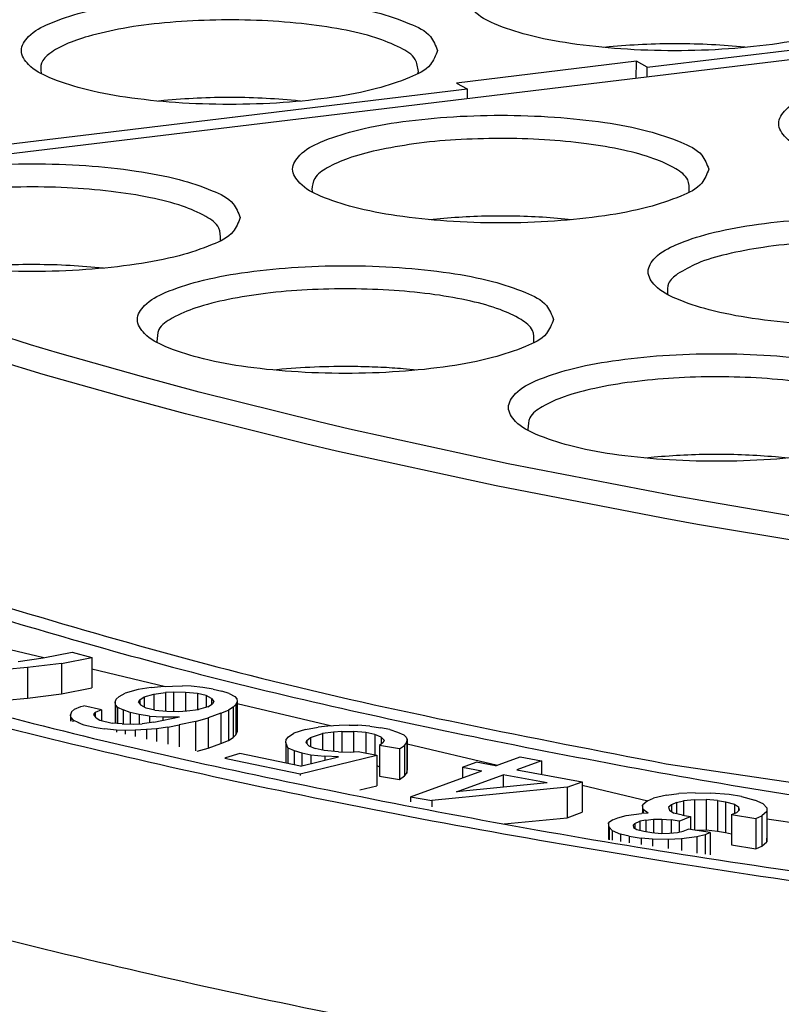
# Model space of a CAD drawing. Header units: inches. Extents: x -399 to 442, y -299 to 295.
# Tile 110 of 138: x 209 to 219, y 202 to 215. Entities that reach past the tile are written whole.
import ezdxf

# ---------------------------------------------------------------- set-up
doc = ezdxf.new("R2010")
doc.units = ezdxf.units.IN

# ---------------------------------------------------------------- blocks, each defined once
blk = doc.blocks.new('N2390-20301_5__388', base_point=(242.726, 257.967))
at = {"color": 7, "linetype": 'Continuous'}
for p, q in [((271.329, 267.934), (277.09, 268.629)), ((270.724, 268.257), (270.638, 268.248)), ((272.894, 268.248), (272.877, 268.25)), ((271.16, 268.028), (268.305, 267.683)), ((271.157, 267.756), (271.16, 268.028)), ((271.329, 267.934), (271.16, 268.028)), ((271.327, 267.777), (271.329, 267.934)), ((261.717, 267.839), (261.718, 267.837)), ((267.69, 267.836), (267.7, 267.867)), ((268.305, 267.683), (268.474, 267.589)), ((253.208, 265.747), (268.474, 267.589)), ((268.474, 267.589), (268.477, 267.433)), ((263.663, 267.405), (263.577, 267.396)), ((265.833, 267.396), (265.816, 267.398))]:
    blk.add_line(p, q, dxfattribs=at)
for points, knots in [([(273.08, 274.622), (272.847, 274.296), (272.408, 273.682), (272.317, 272.511), (272.825, 271.408), (273.828, 270.399), (275.283, 269.437), (276.449, 268.916), (277.09, 268.629)], [0, 0, 0, 0, 1.185937, 2.227289, 3.345769, 4.722484, 6.447444, 8.55008, 8.55008, 8.55008, 8.55008]), ([(275.066, 269.05), (275.035, 269.13), (274.955, 269.333), (274.567, 269.509), (274.06, 269.68), (273.381, 269.805), (272.603, 269.886), (271.765, 269.914), (270.929, 269.886), (270.148, 269.805), (269.475, 269.68), (268.953, 269.509), (268.599, 269.333), (268.414, 269.05), (268.599, 268.768), (268.953, 268.592), (269.475, 268.421), (270.148, 268.296), (270.929, 268.214), (271.765, 268.187), (272.603, 268.214), (273.381, 268.296), (274.06, 268.421), (274.567, 268.592), (274.955, 268.768), (275.035, 268.971), (275.066, 269.05)], [0, 0, 0, 0, 0.248013, 0.63675, 1.190211, 1.887011, 2.687469, 3.542067, 4.396665, 5.197123, 5.893923, 6.447384, 6.83612, 7.084134, 7.332147, 7.720883, 8.274345, 8.971144, 9.771602, 10.626201, 11.480799, 12.281257, 12.978057, 13.531518, 13.920254, 14.168267, 14.168267, 14.168267, 14.168267]), ([(268.005, 268.198), (267.974, 268.277), (267.894, 268.481), (267.506, 268.656), (266.999, 268.828), (266.32, 268.953), (265.542, 269.034), (264.704, 269.062), (263.868, 269.034), (263.087, 268.953), (262.414, 268.828), (261.892, 268.656), (261.538, 268.481), (261.353, 268.198), (261.538, 267.916), (261.892, 267.74), (262.414, 267.569), (263.087, 267.444), (263.868, 267.362), (264.704, 267.335), (265.542, 267.362), (266.32, 267.444), (266.999, 267.569), (267.506, 267.74), (267.894, 267.916), (267.974, 268.119), (268.005, 268.198)], [0, 0, 0, 0, 0.248013, 0.63675, 1.190211, 1.887011, 2.687469, 3.542067, 4.396665, 5.197123, 5.893923, 6.447384, 6.83612, 7.084134, 7.332147, 7.720883, 8.274345, 8.971144, 9.771602, 10.626201, 11.480799, 12.281257, 12.978057, 13.531518, 13.920254, 14.168267, 14.168267, 14.168267, 14.168267]), ([(267.7, 267.867), (267.69, 267.935), (267.665, 268.103), (267.374, 268.271), (266.991, 268.424), (266.456, 268.548), (265.825, 268.637), (265.124, 268.685), (264.399, 268.689), (263.693, 268.646), (263.045, 268.568), (262.646, 268.47), (262.462, 268.424)], [0, 0, 0, 0, 0.197608, 0.490878, 0.91742, 1.468717, 2.118987, 2.83334, 3.57185, 4.292792, 4.955742, 5.524779, 5.524779, 5.524779, 5.524779]), ([(262.462, 268.424), (262.341, 268.385), (262.127, 268.317), (261.877, 268.18), (261.702, 268.019), (261.712, 267.894), (261.717, 267.839)], [0, 0, 0, 0, 0.379526, 0.667664, 0.870313, 1.028605, 1.028605, 1.028605, 1.028605]), ([(272.877, 268.25), (272.702, 268.266), (272.344, 268.297), (271.803, 268.309), (271.26, 268.3), (270.9, 268.271), (270.724, 268.257)], [0, 0, 0, 0, 0.528941, 1.076181, 1.624593, 2.157004, 2.157004, 2.157004, 2.157004]), ([(265.816, 267.398), (265.641, 267.414), (265.283, 267.445), (264.742, 267.457), (264.199, 267.448), (263.839, 267.419), (263.663, 267.405)], [0, 0, 0, 0, 0.528941, 1.076181, 1.624594, 2.157004, 2.157004, 2.157004, 2.157004])]:
    blk.add_open_spline(points, degree=3, knots=knots, dxfattribs=at)
blk = doc.blocks.new('N2390-20301_4__389', base_point=(250.983, 250.344))
at = {"color": 7, "linetype": 'Continuous'}
for p, q in [((277.386, 268.508), (253.475, 265.622)), ((266.009, 265.996), (266.023, 265.953)), ((271.993, 265.955), (271.996, 265.962)), ((268.102, 265.536), (267.878, 265.515)), ((270.136, 265.515), (270.026, 265.526)), ((264.561, 265.186), (264.564, 265.193)), ((262.706, 264.746), (262.703, 264.746)), ((271.653, 264.342), (271.659, 264.326)), ((261.548, 263.532), (259.879, 264.059)), ((263.553, 263.581), (263.558, 263.568)), ((269.531, 263.569), (269.533, 263.576)), ((261.979, 263.403), (261.548, 263.532)), ((263.309, 263.026), (261.979, 263.403)), ((261.75, 263.061), (260.905, 263.316)), ((265.536, 263.141), (265.418, 263.129)), ((267.675, 263.129), (267.46, 263.149)), ((263.087, 262.682), (261.75, 263.061)), ((264.224, 262.781), (263.309, 263.026)), ((266.12, 262.308), (264.224, 262.781)), ((264.007, 262.435), (263.087, 262.682)), ((265.913, 261.96), (264.007, 262.435)), ((266.607, 262.194), (266.12, 262.308)), ((269.123, 261.643), (266.607, 262.194)), ((269.437, 262.19), (269.444, 262.172)), ((266.403, 261.845), (265.913, 261.96)), ((268.933, 261.292), (266.403, 261.845)), ((271.439, 261.747), (271.304, 261.733)), ((273.56, 261.733), (273.363, 261.752)), ((271.76, 261.133), (269.123, 261.643)), ((271.584, 260.778), (268.933, 261.292)), ((272.3, 261.036), (271.76, 261.133)), ((274.506, 260.664), (272.3, 261.036)), ((272.128, 260.681), (271.584, 260.778)), ((274.346, 260.307), (272.128, 260.681)), ((260.468, 258.874), (261.762, 258.568)), ((261.351, 258.506), (261.752, 258.566)), ((261.752, 258.566), (262.209, 258.653)), ((262.038, 258.475), (262.521, 258.569)), ((262.209, 258.653), (262.521, 258.569)), ((262.521, 258.569), (262.521, 258.086)), ((261.503, 258.409), (261.157, 258.376)), ((262.038, 258.475), (261.503, 258.409)), ((261.503, 258.409), (261.503, 257.926)), ((262.038, 258.475), (262.038, 257.992)), ((262.521, 258.388), (263.691, 258.11)), ((262.038, 257.992), (262.521, 258.086)), ((263.462, 258.091), (263.255, 258.061)), ((263.462, 258.091), (263.618, 258.107)), ((263.618, 258.107), (263.803, 258.116)), ((263.803, 258.116), (263.962, 258.117)), ((264.095, 258.112), (263.962, 258.117)), ((264.284, 258.094), (264.095, 258.112)), ((264.448, 258.068), (264.284, 258.094)), ((261.157, 257.893), (261.503, 257.926)), ((261.503, 257.926), (262.038, 257.992)), ((262.91, 257.906), (262.956, 257.948)), ((262.956, 257.948), (263.052, 258.004)), ((263.255, 258.061), (263.052, 258.004)), ((263.283, 257.897), (263.354, 257.946)), ((263.354, 257.946), (263.506, 257.988)), ((263.354, 257.946), (263.354, 257.784)), ((263.506, 257.988), (263.688, 258.011)), ((263.506, 257.988), (263.506, 257.739)), ((263.819, 258.02), (263.688, 258.011)), ((263.688, 258.011), (263.688, 257.718)), ((264.006, 258.015), (263.819, 258.02)), ((263.819, 258.02), (263.819, 257.713)), ((264.195, 257.996), (264.006, 258.015)), ((264.006, 258.015), (264.006, 257.718)), ((264.333, 257.964), (264.195, 257.996)), ((264.195, 257.996), (264.195, 257.74)), ((264.421, 257.917), (264.333, 257.964)), ((264.333, 257.964), (264.333, 257.777)), ((264.421, 257.917), (264.456, 257.869)), ((264.421, 257.917), (264.421, 257.825)), ((264.448, 258.068), (264.586, 258.035)), ((264.699, 257.995), (264.586, 258.035)), ((264.699, 257.995), (264.787, 257.948)), ((264.787, 257.948), (264.819, 257.914)), ((262.247, 257.747), (262.346, 257.79)), ((262.346, 257.79), (262.397, 257.804)), ((262.673, 257.738), (262.397, 257.804)), ((262.892, 257.858), (262.91, 257.906)), ((262.899, 257.817), (262.892, 257.858)), ((262.892, 257.858), (262.892, 257.524)), ((262.931, 257.783), (262.899, 257.817)), ((262.899, 257.817), (262.899, 257.523)), ((262.931, 257.783), (263.019, 257.736)), ((262.931, 257.783), (262.931, 257.521)), ((263.262, 257.862), (263.283, 257.897)), ((263.262, 257.862), (263.297, 257.814)), ((263.283, 257.897), (263.283, 257.834)), ((263.385, 257.767), (263.297, 257.814)), ((263.523, 257.735), (263.385, 257.767)), ((264.364, 257.785), (264.212, 257.742)), ((264.364, 257.785), (264.435, 257.834)), ((264.456, 257.869), (264.435, 257.834)), ((264.762, 257.783), (264.691, 257.734)), ((264.808, 257.825), (264.762, 257.783)), ((264.762, 257.783), (264.762, 257.3)), ((264.827, 257.873), (264.808, 257.825)), ((264.808, 257.825), (264.808, 257.342)), ((264.819, 257.914), (264.827, 257.873)), ((264.827, 257.873), (264.827, 257.39)), ((264.827, 257.841), (266.329, 257.484)), ((262.201, 257.706), (262.183, 257.657)), ((262.183, 257.657), (262.183, 257.559)), ((262.19, 257.616), (262.183, 257.657)), ((262.19, 257.616), (262.19, 257.557)), ((262.19, 257.616), (262.222, 257.582)), ((262.201, 257.706), (262.247, 257.747)), ((262.554, 257.662), (262.574, 257.696)), ((262.588, 257.614), (262.554, 257.662)), ((262.673, 257.738), (262.574, 257.696)), ((262.574, 257.696), (262.574, 257.633)), ((262.588, 257.614), (262.649, 257.573)), ((262.673, 257.738), (262.673, 257.567)), ((263.132, 257.696), (263.019, 257.736)), ((263.019, 257.736), (263.019, 257.515)), ((263.27, 257.663), (263.132, 257.696)), ((263.132, 257.696), (263.132, 257.512)), ((263.434, 257.637), (263.27, 257.663)), ((263.27, 257.663), (263.27, 257.516)), ((263.434, 257.637), (263.648, 257.626)), ((263.434, 257.637), (263.434, 257.533)), ((263.503, 257.542), (263.913, 257.629)), ((263.523, 257.735), (263.712, 257.716)), ((263.648, 257.626), (263.913, 257.629)), ((263.648, 257.626), (263.648, 257.573)), ((263.712, 257.716), (263.899, 257.711)), ((263.899, 257.711), (264.03, 257.72)), ((264.03, 257.72), (264.212, 257.742)), ((264.164, 257.556), (264.367, 257.614)), ((264.567, 257.685), (264.367, 257.614)), ((264.367, 257.614), (264.367, 257.131)), ((264.567, 257.685), (264.691, 257.734)), ((264.567, 257.685), (264.567, 257.202)), ((264.691, 257.734), (264.691, 257.251)), ((262.222, 257.582), (262.31, 257.535)), ((262.222, 257.582), (262.222, 257.549)), ((262.31, 257.535), (262.353, 257.518)), ((262.31, 257.535), (262.31, 257.528)), ((262.353, 257.518), (262.395, 257.502)), ((262.395, 257.502), (262.589, 257.456)), ((262.589, 257.456), (262.655, 257.447)), ((262.649, 257.573), (262.842, 257.527)), ((263.004, 257.516), (262.842, 257.527)), ((263.004, 257.516), (263.19, 257.511)), ((263.19, 257.511), (263.321, 257.519)), ((263.503, 257.542), (263.321, 257.519)), ((263.729, 257.462), (263.547, 257.439)), ((263.729, 257.462), (263.909, 257.499)), ((263.729, 257.462), (263.729, 257.192)), ((264.164, 257.556), (263.909, 257.499)), ((263.909, 257.499), (263.909, 257.149)), ((264.164, 257.556), (264.164, 257.089)), ((265.911, 257.429), (266.111, 257.462)), ((266.264, 257.48), (266.111, 257.462)), ((266.446, 257.492), (266.264, 257.48)), ((266.604, 257.496), (266.446, 257.492)), ((266.604, 257.496), (266.738, 257.493)), ((266.931, 257.478), (266.738, 257.493)), ((266.931, 257.478), (267.101, 257.455)), ((267.247, 257.424), (267.101, 257.455)), ((262.655, 257.447), (262.725, 257.437)), ((262.914, 257.418), (262.725, 257.437)), ((262.725, 257.437), (262.725, 257.43)), ((263.048, 257.413), (262.914, 257.418)), ((262.914, 257.418), (262.914, 257.385)), ((263.207, 257.415), (263.048, 257.413)), ((263.048, 257.413), (263.048, 257.354)), ((263.391, 257.424), (263.207, 257.415)), ((263.207, 257.415), (263.207, 257.316)), ((263.547, 257.439), (263.391, 257.424)), ((263.391, 257.424), (263.391, 257.272)), ((263.547, 257.439), (263.547, 257.235)), ((264.691, 257.251), (264.762, 257.3)), ((264.762, 257.3), (264.808, 257.342)), ((264.808, 257.342), (264.827, 257.39)), ((265.604, 257.269), (265.64, 257.311)), ((265.64, 257.311), (265.723, 257.369)), ((265.911, 257.429), (265.723, 257.369)), ((265.931, 257.25), (265.991, 257.3)), ((265.991, 257.3), (266.179, 257.361)), ((265.991, 257.3), (265.991, 257.156)), ((266.356, 257.386), (266.179, 257.361)), ((266.179, 257.361), (266.179, 257.098)), ((266.485, 257.396), (266.356, 257.386)), ((266.356, 257.386), (266.356, 257.078)), ((266.485, 257.396), (266.672, 257.395)), ((266.485, 257.396), (266.485, 257.07)), ((266.865, 257.379), (266.672, 257.395)), ((266.672, 257.395), (266.672, 257.073)), ((267.011, 257.349), (266.865, 257.379)), ((266.865, 257.379), (266.865, 257.055)), ((267.11, 257.303), (267.011, 257.349)), ((267.011, 257.349), (267.011, 257.024)), ((267.156, 257.256), (267.11, 257.303)), ((267.11, 257.303), (267.11, 257.193)), ((267.247, 257.424), (267.369, 257.386)), ((267.369, 257.386), (267.468, 257.341)), ((267.508, 257.307), (267.468, 257.341)), ((267.508, 257.307), (267.525, 257.266)), ((264.367, 257.131), (264.567, 257.202)), ((264.567, 257.202), (264.691, 257.251)), ((265.597, 257.22), (265.604, 257.269)), ((265.63, 257.138), (265.597, 257.22)), ((265.597, 257.22), (265.597, 256.896)), ((265.63, 257.138), (265.63, 256.889)), ((265.63, 257.138), (265.729, 257.093)), ((265.919, 257.215), (265.931, 257.25)), ((265.919, 257.215), (265.965, 257.168)), ((265.931, 257.25), (265.931, 257.203)), ((265.965, 257.168), (266.064, 257.123)), ((267.143, 257.221), (267.084, 257.171)), ((267.399, 257.118), (267.084, 257.171)), ((267.084, 257.171), (267.084, 256.688)), ((267.156, 257.256), (267.143, 257.221)), ((267.399, 257.118), (267.482, 257.175)), ((267.482, 257.175), (267.518, 257.218)), ((267.482, 257.175), (267.482, 256.692)), ((267.518, 257.218), (267.525, 257.266)), ((267.518, 257.218), (267.518, 256.735)), ((267.525, 257.266), (267.525, 256.783)), ((267.525, 257.201), (268.956, 256.862)), ((264.194, 257.082), (264.367, 257.131)), ((264.867, 257.048), (264.64, 256.976)), ((265.83, 256.847), (264.867, 257.048)), ((265.729, 257.093), (265.729, 256.868)), ((265.729, 257.093), (265.851, 257.055)), ((265.827, 256.723), (267.04, 257.018)), ((265.83, 256.847), (266.436, 256.995)), ((265.851, 257.055), (265.851, 256.852)), ((265.851, 257.055), (265.997, 257.024)), ((265.997, 257.024), (266.219, 257.003)), ((265.997, 257.024), (265.997, 256.888)), ((266.209, 257.092), (266.064, 257.123)), ((266.432, 257.071), (266.209, 257.092)), ((266.436, 256.995), (266.219, 257.003)), ((266.219, 257.003), (266.219, 256.942)), ((266.432, 257.071), (266.619, 257.069)), ((266.619, 257.069), (266.748, 257.079)), ((266.748, 257.079), (267.04, 257.018)), ((267.04, 257.018), (267.04, 256.535)), ((267.399, 257.118), (267.399, 256.635)), ((268.924, 256.85), (269.316, 256.992)), ((269.316, 256.992), (269.652, 256.931)), ((264.64, 256.976), (264.632, 256.973)), ((264.632, 256.973), (264.806, 256.936)), ((264.806, 256.936), (265.827, 256.723)), ((267.04, 256.853), (267.084, 256.832)), ((268.401, 256.827), (268.619, 256.906)), ((268.401, 256.827), (268.401, 256.66)), ((268.401, 256.827), (268.707, 256.771)), ((268.924, 256.85), (268.619, 256.906)), ((269.652, 256.931), (269.26, 256.788)), ((269.652, 256.931), (269.652, 256.716)), ((271.63, 256.884), (279.712, 255.677)), ((265.827, 256.723), (265.827, 256.694)), ((267.084, 256.688), (267.399, 256.635)), ((267.399, 256.635), (267.482, 256.692)), ((267.482, 256.692), (267.518, 256.735)), ((267.518, 256.735), (267.525, 256.783)), ((267.576, 256.36), (268.707, 256.771)), ((268.303, 256.44), (269.043, 256.709)), ((269.745, 256.58), (269.043, 256.709)), ((269.043, 256.709), (269.043, 256.512)), ((269.26, 256.788), (270.299, 256.597)), ((266.772, 256.47), (267.04, 256.535)), ((269.745, 256.58), (268.303, 256.44)), ((270.06, 256.51), (270.299, 256.597)), ((270.299, 256.597), (270.299, 256.114)), ((270.299, 256.543), (271.338, 256.296)), ((267.576, 256.36), (267.912, 256.298)), ((267.576, 256.36), (267.576, 256.28)), ((270.06, 256.51), (267.912, 256.298)), ((270.06, 256.51), (270.06, 256.027)), ((271.635, 256.383), (271.432, 256.335)), ((271.635, 256.383), (271.829, 256.409)), ((272.088, 256.424), (271.829, 256.409)), ((272.088, 256.424), (272.338, 256.418)), ((272.632, 256.393), (272.338, 256.418)), ((272.823, 256.362), (272.632, 256.393)), ((272.823, 256.362), (273.038, 256.305)), ((267.912, 256.298), (267.912, 256.2)), ((271.333, 256.294), (271.257, 256.226)), ((271.257, 256.226), (271.257, 256.092)), ((271.266, 256.156), (271.257, 256.226)), ((271.333, 256.294), (271.432, 256.335)), ((271.715, 256.233), (271.667, 256.195)), ((271.794, 256.266), (271.715, 256.233)), ((271.715, 256.233), (271.715, 256.125)), ((271.794, 256.266), (271.905, 256.293)), ((271.794, 256.266), (271.794, 256.09)), ((272.08, 256.311), (271.905, 256.293)), ((271.905, 256.293), (271.905, 256.065)), ((272.08, 256.311), (272.267, 256.315)), ((272.08, 256.311), (272.08, 255.83)), ((272.446, 256.298), (272.267, 256.315)), ((272.267, 256.315), (272.267, 255.832)), ((272.446, 256.298), (272.573, 256.277)), ((272.446, 256.298), (272.446, 255.815)), ((272.573, 256.277), (272.712, 256.243)), ((272.573, 256.277), (272.573, 255.794)), ((272.712, 256.243), (272.78, 256.198)), ((272.712, 256.243), (272.712, 256.096)), ((273.169, 256.249), (273.038, 256.305)), ((273.229, 256.183), (273.169, 256.249)), ((270.06, 256.027), (270.299, 256.114)), ((270.865, 256.027), (270.996, 256.063)), ((270.996, 256.063), (271.242, 256.092)), ((271.345, 256.098), (271.242, 256.092)), ((271.345, 256.098), (271.266, 256.156)), ((271.266, 256.156), (271.266, 256.093)), ((271.667, 256.195), (271.683, 256.146)), ((271.683, 256.146), (271.751, 256.101)), ((271.89, 256.067), (271.751, 256.101)), ((271.839, 255.972), (272.017, 256.046)), ((271.89, 256.067), (272.017, 256.046)), ((272.017, 256.046), (272.017, 255.841)), ((272.669, 256.079), (272.749, 256.111)), ((272.669, 256.079), (273.051, 256.017)), ((272.669, 256.079), (272.669, 255.596)), ((272.749, 256.111), (272.796, 256.15)), ((272.78, 256.198), (272.78, 256.137)), ((272.796, 256.15), (272.78, 256.198)), ((273.051, 256.017), (273.15, 256.058)), ((273.225, 256.126), (273.15, 256.058)), ((273.15, 256.058), (273.15, 255.575)), ((273.229, 256.183), (273.225, 256.126)), ((273.225, 256.126), (273.225, 255.643)), ((273.229, 256.183), (273.229, 255.7)), ((269.061, 255.928), (270.06, 256.027)), ((270.785, 255.994), (270.718, 255.947)), ((270.718, 255.947), (270.718, 255.679)), ((270.726, 255.877), (270.718, 255.947)), ((270.785, 255.994), (270.865, 256.027)), ((271.108, 255.907), (271.135, 255.937)), ((271.108, 255.907), (271.112, 255.872)), ((271.135, 255.937), (271.215, 255.97)), ((271.135, 255.937), (271.135, 255.859)), ((271.306, 255.99), (271.215, 255.97)), ((271.215, 255.97), (271.215, 255.828)), ((271.306, 255.99), (271.429, 256.004)), ((271.306, 255.99), (271.306, 255.807)), ((271.429, 256.004), (271.564, 256.005)), ((271.429, 256.004), (271.429, 255.789)), ((271.564, 256.005), (271.712, 255.993)), ((271.564, 256.005), (271.564, 255.779)), ((271.839, 255.972), (271.712, 255.993)), ((271.712, 255.993), (271.712, 255.783)), ((271.839, 255.972), (271.839, 255.801)), ((273.051, 256.017), (273.051, 255.534)), ((273.229, 256.011), (274.67, 255.793)), ((270.726, 255.877), (270.726, 255.677)), ((270.726, 255.877), (270.774, 255.824)), ((270.774, 255.824), (270.905, 255.768)), ((270.774, 255.824), (270.774, 255.67)), ((270.905, 255.768), (270.905, 255.65)), ((271.045, 255.734), (270.905, 255.768)), ((271.045, 255.734), (271.236, 255.704)), ((271.045, 255.734), (271.045, 255.629)), ((271.112, 255.872), (271.168, 255.84)), ((271.168, 255.84), (271.275, 255.812)), ((271.275, 255.812), (271.402, 255.791)), ((271.402, 255.791), (271.549, 255.779)), ((271.549, 255.779), (271.684, 255.78)), ((271.684, 255.78), (271.808, 255.794)), ((271.808, 255.794), (271.899, 255.814)), ((271.899, 255.814), (271.978, 255.847)), ((272.328, 255.79), (271.978, 255.847)), ((272.094, 255.828), (272.267, 255.832)), ((272.249, 255.757), (272.118, 255.721)), ((272.328, 255.79), (272.249, 255.757)), ((272.249, 255.757), (272.249, 255.448)), ((272.267, 255.832), (272.446, 255.815)), ((272.328, 255.79), (272.328, 255.436)), ((272.446, 255.815), (272.573, 255.794)), ((272.573, 255.794), (272.669, 255.771)), ((271.415, 255.686), (271.236, 255.704)), ((271.236, 255.704), (271.236, 255.601)), ((271.665, 255.68), (271.415, 255.686)), ((271.415, 255.686), (271.415, 255.574)), ((271.872, 255.693), (271.665, 255.68)), ((271.665, 255.68), (271.665, 255.536)), ((272.118, 255.721), (271.872, 255.693)), ((271.872, 255.693), (271.872, 255.505)), ((272.118, 255.721), (272.118, 255.467)), ((272.669, 255.596), (273.051, 255.534)), ((273.051, 255.534), (273.15, 255.575)), ((273.15, 255.575), (273.225, 255.643)), ((273.225, 255.643), (273.229, 255.7))]:
    blk.add_line(p, q, dxfattribs=at)
for points, knots in [([(280.016, 267.039), (279.985, 267.119), (279.905, 267.322), (279.517, 267.498), (279.01, 267.669), (278.331, 267.794), (277.553, 267.875), (276.715, 267.903), (275.879, 267.875), (275.098, 267.794), (274.425, 267.669), (273.903, 267.498), (273.549, 267.322), (273.364, 267.039), (273.549, 266.757), (273.903, 266.581), (274.425, 266.41), (275.098, 266.285), (275.879, 266.203), (276.715, 266.176), (277.553, 266.203), (278.331, 266.285), (279.01, 266.41), (279.517, 266.581), (279.905, 266.757), (279.985, 266.96), (280.016, 267.039)], [0, 0, 0, 0, 0.248013, 0.63675, 1.190211, 1.887011, 2.687469, 3.542067, 4.396665, 5.197123, 5.893923, 6.447384, 6.83612, 7.084134, 7.332147, 7.720883, 8.274345, 8.971144, 9.771602, 10.626201, 11.480799, 12.281257, 12.978057, 13.531518, 13.920254, 14.168267, 14.168267, 14.168267, 14.168267]), ([(272.307, 266.317), (272.276, 266.396), (272.196, 266.6), (271.808, 266.775), (271.301, 266.947), (270.623, 267.072), (269.844, 267.153), (269.007, 267.181), (268.17, 267.153), (267.39, 267.072), (266.717, 266.947), (266.195, 266.775), (265.84, 266.6), (265.655, 266.317), (265.84, 266.035), (266.195, 265.859), (266.717, 265.688), (267.39, 265.563), (268.17, 265.481), (269.007, 265.454), (269.844, 265.481), (270.623, 265.563), (271.301, 265.688), (271.808, 265.859), (272.196, 266.035), (272.276, 266.238), (272.307, 266.317)], [0, 0, 0, 0, 0.248013, 0.63675, 1.190211, 1.887011, 2.687469, 3.542067, 4.396665, 5.197123, 5.893923, 6.447384, 6.83612, 7.084134, 7.332147, 7.720883, 8.274345, 8.971144, 9.771602, 10.626201, 11.480799, 12.281257, 12.978057, 13.531518, 13.920254, 14.168267, 14.168267, 14.168267, 14.168267]), ([(271.996, 265.962), (271.996, 266.027), (271.995, 266.183), (271.744, 266.356), (271.406, 266.506), (270.924, 266.633), (270.344, 266.73), (269.689, 266.791), (268.996, 266.811), (268.304, 266.789), (267.65, 266.731), (267.237, 266.652), (267.042, 266.614)], [0, 0, 0, 0, 0.18503, 0.444649, 0.825182, 1.324572, 1.923002, 2.59161, 3.296275, 4.000378, 4.667336, 5.263147, 5.263147, 5.263147, 5.263147]), ([(267.042, 266.614), (266.888, 266.576), (266.614, 266.509), (266.286, 266.364), (266.043, 266.206), (266.019, 266.057), (266.009, 265.996)], [0, 0, 0, 0, 0.472744, 0.83902, 1.095816, 1.275698, 1.275698, 1.275698, 1.275698]), ([(264.875, 265.548), (264.844, 265.627), (264.764, 265.83), (264.376, 266.006), (263.869, 266.177), (263.19, 266.302), (262.412, 266.384), (261.574, 266.411), (260.738, 266.384), (259.957, 266.302), (259.284, 266.177), (258.762, 266.006), (258.408, 265.83), (258.223, 265.548), (258.408, 265.265), (258.762, 265.089), (259.284, 264.918), (259.957, 264.793), (260.738, 264.712), (261.574, 264.684), (262.412, 264.712), (263.19, 264.793), (263.869, 264.918), (264.376, 265.089), (264.764, 265.265), (264.844, 265.468), (264.875, 265.548)], [0, 0, 0, 0, 0.248013, 0.63675, 1.190211, 1.887011, 2.687469, 3.542067, 4.396665, 5.197123, 5.893923, 6.447384, 6.83612, 7.084134, 7.332147, 7.720883, 8.274345, 8.971144, 9.771602, 10.626201, 11.480799, 12.281257, 12.978057, 13.531518, 13.920254, 14.168267, 14.168267, 14.168267, 14.168267]), ([(264.564, 265.193), (264.563, 265.26), (264.559, 265.423), (264.289, 265.599), (263.93, 265.752), (263.417, 265.88), (262.805, 265.974), (262.119, 266.029), (261.401, 266.041), (260.693, 266.007), (260.036, 265.937), (259.627, 265.845), (259.436, 265.803)], [0, 0, 0, 0, 0.191552, 0.465559, 0.86941, 1.398616, 2.029876, 2.730275, 3.461464, 4.182829, 4.854469, 5.44023, 5.44023, 5.44023, 5.44023]), ([(270.026, 265.526), (269.868, 265.539), (269.549, 265.564), (269.067, 265.575), (268.582, 265.569), (268.261, 265.547), (268.102, 265.536)], [0, 0, 0, 0, 0.473158, 0.959856, 1.44805, 1.925648, 1.925648, 1.925648, 1.925648]), ([(277.944, 264.69), (277.913, 264.769), (277.834, 264.972), (277.446, 265.148), (276.939, 265.319), (276.26, 265.444), (275.481, 265.526), (274.644, 265.553), (273.808, 265.526), (273.027, 265.444), (272.354, 265.319), (271.832, 265.148), (271.478, 264.972), (271.292, 264.69), (271.478, 264.407), (271.832, 264.231), (272.354, 264.06), (273.027, 263.935), (273.808, 263.853), (274.644, 263.826), (275.481, 263.853), (276.26, 263.935), (276.939, 264.06), (277.446, 264.231), (277.834, 264.407), (277.913, 264.61), (277.944, 264.69)], [0, 0, 0, 0, 0.248013, 0.63675, 1.190211, 1.887011, 2.687469, 3.542067, 4.396665, 5.197123, 5.893923, 6.447384, 6.83612, 7.084134, 7.332147, 7.720883, 8.274345, 8.971144, 9.771602, 10.626201, 11.480799, 12.281257, 12.978057, 13.531518, 13.920254, 14.168267, 14.168267, 14.168267, 14.168267]), ([(277.634, 264.335), (277.633, 264.401), (277.63, 264.56), (277.37, 264.735), (277.021, 264.886), (276.523, 265.014), (275.927, 265.11), (275.255, 265.167), (274.55, 265.183), (273.849, 265.156), (273.193, 265.089), (272.623, 264.98), (272.157, 264.855), (271.914, 264.714), (271.81, 264.654)], [0, 0, 0, 0, 0.188388, 0.455376, 0.847863, 1.362572, 1.977928, 2.663016, 3.381567, 4.09492, 4.764779, 5.355999, 5.83968, 6.197829, 6.197829, 6.197829, 6.197829]), ([(262.703, 264.746), (262.528, 264.762), (262.171, 264.793), (261.63, 264.806), (261.087, 264.798), (260.727, 264.77), (260.55, 264.756)], [0, 0, 0, 0, 0.528042, 1.074946, 1.623598, 2.156813, 2.156813, 2.156813, 2.156813]), ([(269.844, 263.931), (269.813, 264.01), (269.733, 264.213), (269.346, 264.389), (268.838, 264.56), (268.16, 264.685), (267.381, 264.767), (266.544, 264.794), (265.707, 264.767), (264.927, 264.685), (264.254, 264.56), (263.732, 264.389), (263.377, 264.213), (263.192, 263.931), (263.377, 263.648), (263.732, 263.472), (264.254, 263.301), (264.927, 263.176), (265.707, 263.095), (266.544, 263.067), (267.381, 263.095), (268.16, 263.176), (268.838, 263.301), (269.346, 263.472), (269.733, 263.648), (269.813, 263.852), (269.844, 263.931)], [0, 0, 0, 0, 0.248013, 0.63675, 1.190211, 1.887011, 2.687469, 3.542067, 4.396665, 5.197123, 5.893923, 6.447384, 6.83612, 7.084134, 7.332147, 7.720883, 8.274345, 8.971144, 9.771602, 10.626201, 11.480799, 12.281257, 12.978057, 13.531518, 13.920254, 14.168267, 14.168267, 14.168267, 14.168267]), ([(271.81, 264.654), (271.752, 264.608), (271.65, 264.526), (271.652, 264.398), (271.653, 264.342)], [0, 0, 0, 0, 0.2082712, 0.3672407, 0.3672407, 0.3672407, 0.3672407]), ([(269.533, 263.576), (269.534, 263.639), (269.534, 263.791), (269.294, 263.963), (268.968, 264.11), (268.503, 264.238), (267.942, 264.336), (267.304, 264.399), (266.627, 264.424), (265.946, 264.408), (265.295, 264.357), (264.881, 264.285), (264.684, 264.25)], [0, 0, 0, 0, 0.181312, 0.432878, 0.800314, 1.282839, 1.862498, 2.51261, 3.201363, 3.894351, 4.556894, 5.156332, 5.156332, 5.156332, 5.156332]), ([(264.684, 264.25), (264.509, 264.21), (264.201, 264.14), (263.837, 263.986), (263.564, 263.812), (263.556, 263.648), (263.553, 263.581)], [0, 0, 0, 0, 0.532306, 0.939702, 1.216948, 1.409216, 1.409216, 1.409216, 1.409216]), ([(275.73, 262.535), (275.699, 262.614), (275.619, 262.818), (275.231, 262.993), (274.724, 263.165), (274.045, 263.289), (273.267, 263.371), (272.429, 263.398), (271.593, 263.371), (270.812, 263.289), (270.139, 263.165), (269.617, 262.993), (269.263, 262.818), (269.078, 262.535), (269.263, 262.252), (269.617, 262.077), (270.139, 261.905), (270.812, 261.78), (271.593, 261.699), (272.429, 261.672), (273.267, 261.699), (274.045, 261.78), (274.724, 261.905), (275.231, 262.077), (275.619, 262.252), (275.699, 262.456), (275.73, 262.535)], [0, 0, 0, 0, 0.248013, 0.63675, 1.190211, 1.887011, 2.687469, 3.542067, 4.396665, 5.197123, 5.893923, 6.447384, 6.83612, 7.084134, 7.332147, 7.720883, 8.274345, 8.971144, 9.771602, 10.626201, 11.480799, 12.281257, 12.978057, 13.531518, 13.920254, 14.168267, 14.168267, 14.168267, 14.168267]), ([(266.74, 263.184), (266.537, 263.185), (266.135, 263.187), (265.734, 263.156), (265.536, 263.141)], [0, 0, 0, 0, 0.610558, 1.205108, 1.205108, 1.205108, 1.205108]), ([(267.46, 263.149), (267.342, 263.158), (267.102, 263.175), (266.862, 263.181), (266.74, 263.184)], [0, 0, 0, 0, 0.3564144, 0.720642, 0.720642, 0.720642, 0.720642]), ([(275.419, 262.18), (275.419, 262.244), (275.418, 262.399), (275.171, 262.572), (274.837, 262.721), (274.36, 262.848), (273.786, 262.945), (273.136, 263.007), (272.448, 263.029), (271.76, 263.009), (271.107, 262.95), (270.528, 262.854), (270.045, 262.728), (269.704, 262.58), (269.45, 262.41), (269.441, 262.254), (269.437, 262.19)], [0, 0, 0, 0, 0.183864, 0.440946, 0.817355, 1.311445, 1.903992, 2.566827, 3.266563, 3.967278, 4.632988, 5.230103, 5.730093, 6.113113, 6.37612, 6.561265, 6.561265, 6.561265, 6.561265]), ([(273.363, 261.752), (273.205, 261.763), (272.884, 261.786), (272.4, 261.793), (271.917, 261.783), (271.597, 261.759), (271.439, 261.747)], [0, 0, 0, 0, 0.476545, 0.964432, 1.451577, 1.925921, 1.925921, 1.925921, 1.925921]), ([(251.189, 260.745), (252.559, 260.193), (255.494, 259.012), (260.346, 257.618), (265.814, 256.342), (271.841, 255.26), (278.333, 254.353), (282.818, 253.937), (285.118, 253.724)], [0, 0, 0, 0, 4.428586, 9.486324, 15.122027, 21.269496, 27.851132, 34.78055, 34.78055, 34.78055, 34.78055]), ([(259.626, 259.832), (261.478, 259.272), (265.427, 258.078), (269.478, 257.298), (271.63, 256.884)], [0, 0, 0, 0, 5.801002, 12.368174, 12.368174, 12.368174, 12.368174]), ([(259.536, 259.653), (260.953, 259.224), (263.935, 258.322), (268.707, 257.254), (273.917, 256.292), (277.548, 255.809), (279.421, 255.559)], [0, 0, 0, 0, 4.440069, 9.343505, 14.659724, 20.330144, 20.330144, 20.330144, 20.330144]), ([(256.373, 259.019), (257.895, 258.558), (261.098, 257.587), (266.227, 256.439), (271.828, 255.406), (275.732, 254.887), (277.747, 254.619)], [0, 0, 0, 0, 4.769753, 10.039709, 15.755094, 21.852433, 21.852433, 21.852433, 21.852433]), ([(251.277, 257.357), (252.643, 256.808), (255.57, 255.632), (260.406, 254.244), (265.854, 252.973), (271.858, 251.895), (278.323, 250.991), (282.789, 250.576), (285.08, 250.363)], [0, 0, 0, 0, 4.416364, 9.457334, 15.072131, 21.195171, 27.749615, 34.649942, 34.649942, 34.649942, 34.649942])]:
    blk.add_open_spline(points, degree=3, knots=knots, dxfattribs=at)
blk = doc.blocks.new('N2390-60301__401', base_point=(221.019, 205.486))
for name, p in [('N2390-20301_5__388', (242.726, 257.967)), ('N2390-20301_4__389', (250.983, 250.344))]:
    blk.add_blockref(name, p)
blk = doc.blocks.new('N2494-90112__404', base_point=(64.875, -291.434))
blk.add_blockref('N2390-60301__401', (221.019, 205.486))
blk = doc.blocks.new('gen2', base_point=(303.75, 141.25))
blk.add_blockref('N2494-90112__404', (64.875, -291.434))

msp = doc.modelspace()

# ---------------------------------------------------------------- block references
at = {"xscale": 0.8, "yscale": 0.8, "zscale": 0.8}
msp.add_blockref('gen2', (243, 113), dxfattribs=at)

doc.saveas('drawing.dxf')
